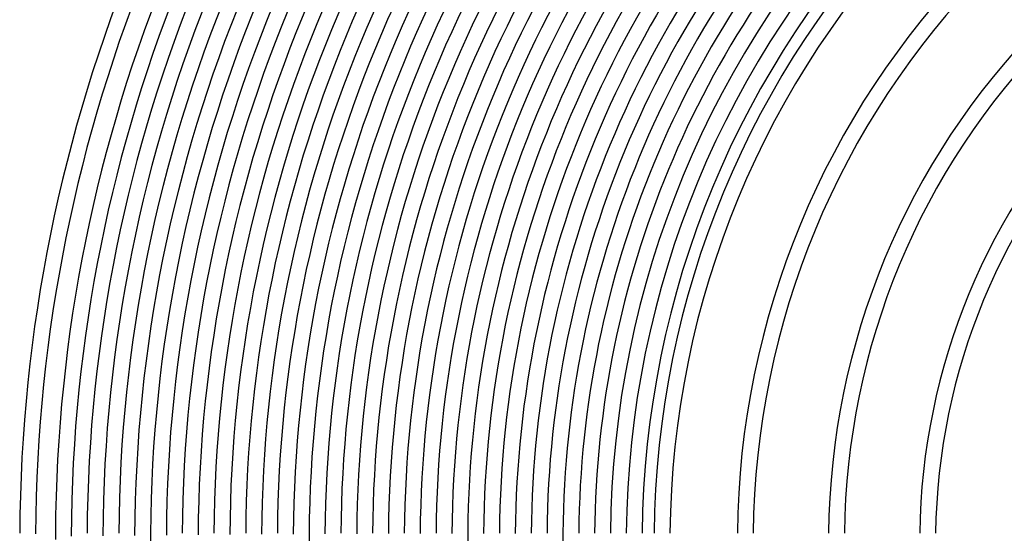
# Model space of a CAD drawing. Header units: millimetres. Extents: x -430 to 430, y -430 to 430.
# Tile 21 of 100: x -390 to -142, y 2 to 132. Entities that reach past the tile are written whole.
import ezdxf

# ---------------------------------------------------------------- set-up
doc = ezdxf.new("R2010")
doc.units = ezdxf.units.MM
doc.layers.add('HIDDEN', color=7, linetype='Continuous')
doc.layers.add('THICK', color=7, linetype='Continuous')

msp = doc.modelspace()

# ---------------------------------------------------------------- linework, layer by layer
at = {"layer": 'HIDDEN'}
for radius, start, end in [(381, 179.6992, 179.931), (357, 179.679, 180), (317, 179.6385, 180), (277, 179.5863, 180), (253, 179.547, 180)]:
    msp.add_arc((0, 0), radius, start, end, dxfattribs=at)
at = {"layer": 'THICK'}
for radius, start, end in [(390, 135.2938, 179.7061), (386, 135.2738, 179.7262), (381, 135.3008, 179.6992), (377, 135.1928, 179.8072), (373, 135.3072, 179.6928), (369, 135.2141, 179.7859), (365, 135.314, 179.686), (361, 135.234, 179.766), (357, 135.321, 179.679), (353, 135.2529, 179.7471), (349, 135.3283, 179.6717), (345, 135.2709, 179.7291), (341, 135.3361, 179.664), (337, 135.2884, 179.7116), (333, 135.3441, 179.6559), (329, 135.3054, 179.6946), (325, 135.3526, 179.6474), (321, 135.3219, 179.6781), (317, 135.3615, 179.6385), (313, 135.3381, 179.6619), (309, 135.3708, 179.6291), (305, 135.354, 179.646), (301, 135.3807, 179.6193), (297, 135.3696, 179.6303), (293, 135.3911, 179.6089), (289, 135.3851, 179.6149), (285, 135.4021, 179.5979), (281, 135.4005, 179.5996), (277, 135.4137, 179.5863), (273, 135.4156, 179.5844), (269, 135.426, 179.574), (265, 135.4306, 179.5694), (261, 135.439, 179.561), (257, 135.4454, 179.5545), (253, 135.453, 179.547), (249, 135.4602, 179.5398), (245, 135.4677, 179.5323), (241, 135.4755, 179.5245), (237, 135.4835, 179.5165), (233, 135.4918, 179.5082), (230, 135.4982, 179.5018), (226, 135.507, 179.493), (209, 135.5483, 179.4517), (205, 135.559, 179.441), (186, 135.6161, 179.3839), (182, 135.6297, 179.3703), (163, 135.703, 179.2969), (159, 135.7207, 179.2793)]:
    msp.add_arc((0, 0), radius, start, end, dxfattribs=at)

doc.saveas('drawing.dxf')
